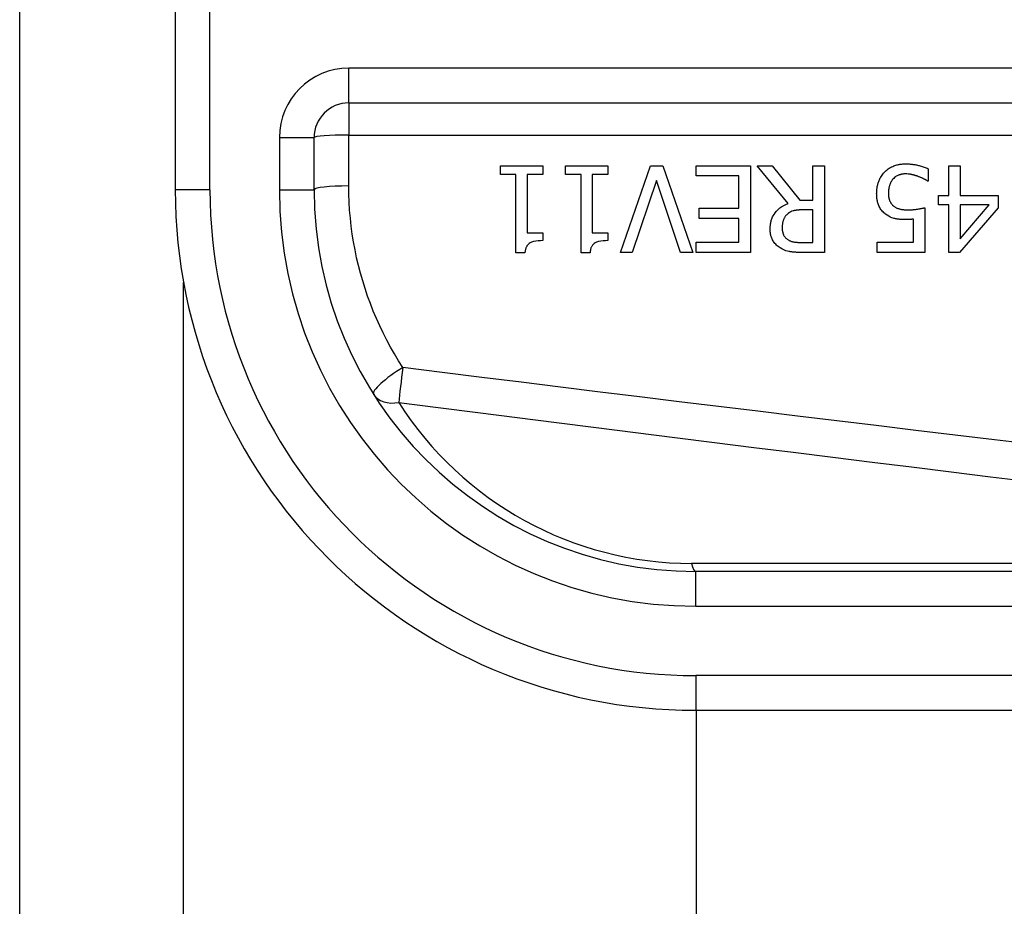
# Model space of a CAD drawing. Header units: inches. Extents: x 0 to 152, y -25 to 98.
# Tile 19 of 88: x 7.683 to 8.381, y 64.893 to 65.521. Entities that reach past the tile are written whole.
import ezdxf

# ---------------------------------------------------------------- set-up
doc = ezdxf.new("R2010")
doc.units = ezdxf.units.IN
doc.header["$LTSCALE"] = 9.095314
doc.header["$MEASUREMENT"] = 0
doc.layers.add('Visible Edges(ANSI)', color=7, linetype='Continuous', lineweight=25)
doc.layers.add('Visible Tangent Edges(ANSI)', color=7, linetype='Continuous', lineweight=25)

msp = doc.modelspace()

# ---------------------------------------------------------------- linework, layer by layer
at = {"layer": 'Visible Edges(ANSI)'}
for p, q in [((7.68285, 33.78175), (7.68285, 70.62116)), ((7.79317, 65.62225), (7.79317, 65.40086)), ((7.91617, 65.46237), (8.87847, 65.46237)), ((7.89157, 65.40086), (7.89157, 65.43777)), ((8.02376, 65.41158), (8.02376, 65.41786)), ((8.02376, 65.41786), (8.05376, 65.41786)), ((8.05376, 65.41786), (8.05376, 65.41158)), ((8.0699, 65.41158), (8.0699, 65.41786)), ((8.0699, 65.41786), (8.0999, 65.41786)), ((8.0999, 65.41786), (8.0999, 65.41158)), ((8.10887, 65.35636), (8.13005, 65.41786)), ((8.13005, 65.41786), (8.13887, 65.41786)), ((8.13887, 65.41786), (8.16005, 65.35636)), ((8.16245, 65.41058), (8.16245, 65.41786)), ((8.16245, 65.41786), (8.20092, 65.41786)), ((8.20092, 65.41786), (8.20092, 65.35636)), ((8.22768, 65.39109), (8.2058, 65.41786)), ((8.2058, 65.41786), (8.21642, 65.41786)), ((8.21642, 65.41786), (8.23585, 65.39339)), ((8.24522, 65.41786), (8.25339, 65.41786)), ((8.24522, 65.39339), (8.24522, 65.41786)), ((8.25339, 65.41786), (8.25339, 65.35636)), ((8.3416, 65.41786), (8.34952, 65.41786)), ((8.3416, 65.39673), (8.3416, 65.41786)), ((8.34952, 65.41786), (8.34952, 65.39673)), ((8.03467, 65.41158), (8.02376, 65.41158)), ((8.03467, 65.35616), (8.03467, 65.41158)), ((8.04259, 65.41158), (8.04259, 65.37036)), ((8.05376, 65.41158), (8.04259, 65.41158)), ((8.08082, 65.41158), (8.0699, 65.41158)), ((8.08082, 65.35616), (8.08082, 65.41158)), ((8.08874, 65.41158), (8.08874, 65.37036)), ((8.0999, 65.41158), (8.08874, 65.41158)), ((8.19274, 65.41058), (8.16245, 65.41058)), ((8.19274, 65.38776), (8.19274, 65.41058)), ((8.32705, 65.41566), (8.32705, 65.40694)), ((8.13424, 65.40744), (8.1172, 65.35636)), ((8.15128, 65.35636), (8.13424, 65.40744)), ((8.32705, 65.40694), (8.32645, 65.40694)), ((8.33428, 65.3901), (8.33428, 65.39673)), ((8.33428, 65.39673), (8.3416, 65.39673)), ((8.34952, 65.39673), (8.37668, 65.39673)), ((8.37668, 65.39673), (8.37668, 65.38805)), ((8.23585, 65.39339), (8.24522, 65.39339)), ((8.32451, 65.38805), (8.32451, 65.35636)), ((8.3416, 65.3901), (8.33428, 65.3901)), ((8.3416, 65.35636), (8.3416, 65.3901)), ((8.37668, 65.38805), (8.34918, 65.35636)), ((8.34952, 65.3901), (8.34952, 65.36608)), ((8.34952, 65.36608), (8.37021, 65.3901)), ((8.37021, 65.3901), (8.34952, 65.3901)), ((8.16449, 65.38048), (8.16449, 65.38776)), ((8.16449, 65.38776), (8.19274, 65.38776)), ((8.24522, 65.38656), (8.23804, 65.38656)), ((8.24522, 65.36344), (8.24522, 65.38656)), ((8.19274, 65.38048), (8.16449, 65.38048)), ((8.19274, 65.36364), (8.19274, 65.38048)), ((8.31658, 65.36359), (8.31658, 65.37998)), ((8.04259, 65.37036), (8.05376, 65.37036)), ((8.05376, 65.37036), (8.05376, 65.36473)), ((8.08874, 65.37036), (8.0999, 65.37036)), ((8.0999, 65.37036), (8.0999, 65.36473)), ((8.16245, 65.36364), (8.19274, 65.36364)), ((8.16245, 65.35636), (8.16245, 65.36364)), ((8.2371, 65.36344), (8.24522, 65.36344)), ((8.29077, 65.35636), (8.29077, 65.36359)), ((8.29077, 65.36359), (8.31658, 65.36359)), ((8.04105, 65.35616), (8.03467, 65.35616)), ((8.08719, 65.35616), (8.08082, 65.35616)), ((8.1172, 65.35636), (8.10887, 65.35636)), ((8.16005, 65.35636), (8.15128, 65.35636)), ((8.20092, 65.35636), (8.16245, 65.35636)), ((8.25339, 65.35636), (8.23755, 65.35636)), ((8.32451, 65.35636), (8.29077, 65.35636)), ((8.34918, 65.35636), (8.3416, 65.35636)), ((9.00351, 65.13028), (8.16215, 65.13028)), ((8.16215, 65.03189), (9.00351, 65.03189)), ((8.16272, 39.37102), (8.16272, 65.03189))]:
    msp.add_line(p, q, dxfattribs=at)
at = {"layer": 'Visible Edges(ANSI)', "flags": 128}
for points in [[(8.29585, 65.41312), (8.2965, 65.41378), (8.29718, 65.4144), (8.29789, 65.41498), (8.29862, 65.41552), (8.29939, 65.41603), (8.30018, 65.4165), (8.301, 65.41693), (8.30182, 65.41732), (8.30261, 65.41766), (8.30336, 65.41794), (8.30406, 65.41817), (8.30471, 65.41836), (8.3053, 65.41851), (8.30583, 65.41863), (8.30634, 65.41874), (8.30685, 65.41883), (8.30736, 65.4189), (8.30787, 65.41897), (8.30838, 65.41903), (8.30889, 65.41907), (8.30941, 65.41911), (8.30992, 65.41913), (8.31044, 65.41915), (8.31095, 65.41915)], [(8.31095, 65.41915), (8.31161, 65.41915), (8.31226, 65.41913), (8.31291, 65.4191), (8.31356, 65.41907), (8.31421, 65.41902), (8.31486, 65.41896), (8.31551, 65.41889), (8.31615, 65.41881), (8.3168, 65.41871), (8.31744, 65.41861), (8.31808, 65.4185), (8.31872, 65.41837), (8.31936, 65.41824), (8.32001, 65.41809), (8.32067, 65.41793), (8.32135, 65.41775), (8.32204, 65.41756), (8.32275, 65.41735), (8.32346, 65.41712), (8.32418, 65.41687), (8.3249, 65.4166), (8.32562, 65.41631), (8.32634, 65.416), (8.32705, 65.41566)], [(8.29042, 65.39832), (8.29043, 65.39893), (8.29045, 65.39954), (8.29048, 65.40015), (8.29053, 65.40076), (8.2906, 65.40136), (8.29068, 65.40196), (8.29077, 65.40256), (8.29088, 65.40315), (8.29101, 65.40375), (8.29115, 65.40434), (8.29131, 65.40492), (8.29148, 65.4055), (8.29167, 65.40608), (8.29189, 65.40666), (8.29212, 65.40725), (8.29239, 65.40786), (8.29268, 65.40849), (8.29301, 65.40914), (8.29338, 65.40979), (8.29379, 65.41046), (8.29424, 65.41113), (8.29473, 65.41179), (8.29527, 65.41246), (8.29585, 65.41312)], [(8.3108, 65.41203), (8.3105, 65.41202), (8.3102, 65.41201), (8.3099, 65.412), (8.3096, 65.41197), (8.30931, 65.41194), (8.30901, 65.41191), (8.30872, 65.41186), (8.30842, 65.41181), (8.30813, 65.41176), (8.30784, 65.4117), (8.30755, 65.41163), (8.30726, 65.41155), (8.30698, 65.41147), (8.30669, 65.41138), (8.30641, 65.41129), (8.30612, 65.41119), (8.30583, 65.41107), (8.30543, 65.4109), (8.30492, 65.41066), (8.30433, 65.41033), (8.30369, 65.4099), (8.30307, 65.40941), (8.30248, 65.40887), (8.30193, 65.40829)], [(8.31982, 65.41023), (8.31957, 65.41032), (8.31932, 65.4104), (8.31906, 65.41049), (8.3188, 65.41057), (8.31855, 65.41066), (8.31829, 65.41074), (8.31803, 65.41082), (8.31777, 65.4109), (8.3175, 65.41098), (8.31724, 65.41106), (8.31698, 65.41113), (8.31672, 65.4112), (8.31646, 65.41128), (8.3162, 65.41135), (8.31593, 65.41141), (8.31567, 65.41148), (8.31541, 65.41154), (8.31511, 65.41161), (8.3147, 65.41169), (8.31416, 65.41179), (8.31351, 65.41188), (8.31273, 65.41195), (8.31183, 65.41201), (8.3108, 65.41203)], [(8.32645, 65.40694), (8.32632, 65.40704), (8.32617, 65.40714), (8.32601, 65.40725), (8.32584, 65.40736), (8.32566, 65.40748), (8.32546, 65.4076), (8.32525, 65.40772), (8.32503, 65.40785), (8.3248, 65.40798), (8.32455, 65.40812), (8.3243, 65.40825), (8.32403, 65.4084), (8.32374, 65.40854), (8.32345, 65.40869), (8.32314, 65.40883), (8.32282, 65.40898), (8.32249, 65.40914), (8.32215, 65.40929), (8.32179, 65.40945), (8.32142, 65.4096), (8.32104, 65.40976), (8.32065, 65.40992), (8.32024, 65.41007), (8.31982, 65.41023)], [(8.30193, 65.40829), (8.30172, 65.40803), (8.30152, 65.40776), (8.30132, 65.40749), (8.30113, 65.40722), (8.30095, 65.40694), (8.30078, 65.40666), (8.30062, 65.40637), (8.30046, 65.40608), (8.30031, 65.40579), (8.30017, 65.40549), (8.30003, 65.40518), (8.29991, 65.40488), (8.29979, 65.40457), (8.29967, 65.40425), (8.29957, 65.40393), (8.29945, 65.40355), (8.29933, 65.40312), (8.29922, 65.40262), (8.29911, 65.40207), (8.29901, 65.40145), (8.29892, 65.40076), (8.29885, 65.4), (8.29881, 65.39917), (8.29879, 65.39827)], [(8.29675, 65.38347), (8.29612, 65.38397), (8.29553, 65.38449), (8.29496, 65.38505), (8.29443, 65.38563), (8.29392, 65.38623), (8.29345, 65.38687), (8.29301, 65.38753), (8.2926, 65.38822), (8.29224, 65.3889), (8.29193, 65.38957), (8.29166, 65.39022), (8.29143, 65.39087), (8.29124, 65.3915), (8.29108, 65.39211), (8.29094, 65.39272), (8.29082, 65.39333), (8.29072, 65.39395), (8.29063, 65.39457), (8.29057, 65.39519), (8.29051, 65.39582), (8.29047, 65.39645), (8.29044, 65.39708), (8.29043, 65.3977), (8.29042, 65.39832)], [(8.29879, 65.39827), (8.2988, 65.39792), (8.2988, 65.39758), (8.29882, 65.39723), (8.29884, 65.39689), (8.29886, 65.39655), (8.29889, 65.39621), (8.29893, 65.39588), (8.29898, 65.39554), (8.29903, 65.39521), (8.29909, 65.39489), (8.29916, 65.39457), (8.29923, 65.39425), (8.29932, 65.39394), (8.29941, 65.39364), (8.29951, 65.39334), (8.29962, 65.39305), (8.29975, 65.39275), (8.29993, 65.39236), (8.30018, 65.3919), (8.30049, 65.3914), (8.30087, 65.39086), (8.3013, 65.39034), (8.30177, 65.38985), (8.30228, 65.3894)], [(8.21492, 65.37305), (8.21493, 65.37367), (8.21495, 65.37428), (8.21499, 65.37489), (8.21504, 65.3755), (8.21511, 65.3761), (8.2152, 65.37671), (8.2153, 65.37731), (8.21543, 65.3779), (8.21557, 65.3785), (8.21573, 65.37908), (8.21592, 65.37967), (8.21612, 65.38024), (8.21635, 65.38082), (8.21665, 65.38151), (8.21709, 65.38237), (8.21768, 65.38336), (8.21845, 65.38446), (8.21942, 65.38563), (8.22058, 65.38681), (8.22185, 65.38789), (8.2232, 65.38886), (8.22464, 65.38971), (8.22613, 65.39046), (8.22768, 65.39109)], [(8.30228, 65.3894), (8.3026, 65.38913), (8.30292, 65.38888), (8.30326, 65.38865), (8.3036, 65.38843), (8.30395, 65.38823), (8.30432, 65.38804), (8.30469, 65.38787), (8.30507, 65.38771), (8.30546, 65.38756), (8.30586, 65.38742), (8.30627, 65.3873), (8.30669, 65.38718), (8.30713, 65.38708), (8.30757, 65.38699), (8.30803, 65.3869), (8.30849, 65.38683), (8.30896, 65.38676), (8.30943, 65.38671), (8.30991, 65.38666), (8.3104, 65.38662), (8.31088, 65.3866), (8.31137, 65.38658), (8.31186, 65.38656), (8.31235, 65.38656)], [(8.31235, 65.38656), (8.31291, 65.38656), (8.31348, 65.38657), (8.31404, 65.38659), (8.31461, 65.38662), (8.31517, 65.38665), (8.31573, 65.38669), (8.3163, 65.38674), (8.31686, 65.38679), (8.31742, 65.38685), (8.31799, 65.38692), (8.31856, 65.387), (8.31913, 65.38708), (8.31969, 65.38716), (8.32024, 65.38725), (8.32078, 65.38734), (8.3213, 65.38743), (8.3218, 65.38752), (8.32228, 65.38761), (8.32274, 65.38769), (8.32316, 65.38778), (8.32356, 65.38786), (8.32391, 65.38793), (8.32423, 65.388), (8.32451, 65.38805)], [(8.22693, 65.38337), (8.22665, 65.38309), (8.22638, 65.38281), (8.22613, 65.38252), (8.22588, 65.38222), (8.22565, 65.38191), (8.22543, 65.38159), (8.22522, 65.38126), (8.22503, 65.38093), (8.22485, 65.38058), (8.22467, 65.38023), (8.22451, 65.37987), (8.22436, 65.37949), (8.22422, 65.37909), (8.22409, 65.37867), (8.22397, 65.37823), (8.22385, 65.37776), (8.22375, 65.37728), (8.22367, 65.37677), (8.2236, 65.37626), (8.22354, 65.37575), (8.2235, 65.37524), (8.22347, 65.37473), (8.22345, 65.37421), (8.22344, 65.3737)], [(8.23804, 65.38656), (8.23769, 65.38656), (8.23733, 65.38655), (8.23697, 65.38655), (8.23661, 65.38653), (8.23626, 65.38652), (8.2359, 65.3865), (8.23554, 65.38648), (8.23518, 65.38645), (8.23482, 65.38642), (8.23446, 65.38638), (8.2341, 65.38634), (8.23374, 65.3863), (8.23339, 65.38625), (8.23303, 65.38619), (8.23268, 65.38613), (8.23233, 65.38607), (8.23198, 65.386), (8.23162, 65.38592), (8.23111, 65.38579), (8.23039, 65.38556), (8.22953, 65.3852), (8.2286, 65.3847), (8.22773, 65.38408), (8.22693, 65.38337)], [(8.311, 65.37963), (8.31056, 65.37963), (8.3101, 65.37964), (8.30965, 65.37965), (8.30919, 65.37966), (8.30873, 65.37968), (8.30826, 65.3797), (8.3078, 65.37973), (8.30733, 65.37977), (8.30687, 65.3798), (8.3064, 65.37985), (8.30594, 65.3799), (8.30548, 65.37996), (8.30502, 65.38002), (8.30456, 65.38009), (8.30411, 65.38017), (8.30367, 65.38026), (8.30323, 65.38035), (8.30276, 65.38046), (8.30208, 65.38065), (8.30118, 65.38096), (8.30011, 65.38142), (8.29894, 65.38202), (8.29782, 65.3827), (8.29675, 65.38347)], [(8.31658, 65.37998), (8.31639, 65.37996), (8.31619, 65.37993), (8.316, 65.37991), (8.3158, 65.37989), (8.3156, 65.37986), (8.31541, 65.37984), (8.31521, 65.37982), (8.31501, 65.37981), (8.31482, 65.37979), (8.31462, 65.37977), (8.31442, 65.37976), (8.31422, 65.37974), (8.31403, 65.37973), (8.31382, 65.37972), (8.3136, 65.37971), (8.31336, 65.37969), (8.31311, 65.37968), (8.31283, 65.37967), (8.31255, 65.37966), (8.31225, 65.37965), (8.31195, 65.37964), (8.31164, 65.37964), (8.31132, 65.37963), (8.311, 65.37963)], [(8.2219, 65.3596), (8.22123, 65.36005), (8.22059, 65.36054), (8.21997, 65.36105), (8.21939, 65.36159), (8.21883, 65.36216), (8.21831, 65.36276), (8.21781, 65.36339), (8.21735, 65.36405), (8.21694, 65.36471), (8.21659, 65.36534), (8.21628, 65.36595), (8.21603, 65.36654), (8.21582, 65.36711), (8.21564, 65.36766), (8.21549, 65.36819), (8.21536, 65.36872), (8.21525, 65.36925), (8.21516, 65.36979), (8.21509, 65.37033), (8.21502, 65.37087), (8.21498, 65.37142), (8.21495, 65.37196), (8.21493, 65.37251), (8.21492, 65.37305)], [(8.22344, 65.3737), (8.22345, 65.37336), (8.22346, 65.37302), (8.22348, 65.37268), (8.22351, 65.37234), (8.22354, 65.37201), (8.22359, 65.37167), (8.22365, 65.37134), (8.22371, 65.371), (8.22379, 65.37067), (8.22388, 65.37035), (8.22397, 65.37002), (8.22408, 65.3697), (8.2242, 65.36938), (8.22434, 65.36906), (8.22449, 65.36873), (8.22468, 65.36837), (8.2249, 65.368), (8.22516, 65.36762), (8.22546, 65.36723), (8.22579, 65.36684), (8.22614, 65.36648), (8.22652, 65.36614), (8.22692, 65.36583), (8.22733, 65.36553)], [(8.05376, 65.36473), (8.05204, 65.3647), (8.05033, 65.36458), (8.04869, 65.36436), (8.04714, 65.36403), (8.04574, 65.36357), (8.0447, 65.36309), (8.04402, 65.36266), (8.04363, 65.36235), (8.04331, 65.36206), (8.04302, 65.36175), (8.04276, 65.36142), (8.04251, 65.36107), (8.04229, 65.3607), (8.04208, 65.36032), (8.0419, 65.35993), (8.04174, 65.35953), (8.0416, 65.35913), (8.04148, 65.35871), (8.04137, 65.3583), (8.04128, 65.35787), (8.0412, 65.35745), (8.04114, 65.35702), (8.04109, 65.35659), (8.04105, 65.35616)], [(8.0999, 65.36473), (8.09818, 65.3647), (8.09648, 65.36458), (8.09484, 65.36436), (8.09328, 65.36403), (8.09188, 65.36357), (8.09085, 65.36309), (8.09017, 65.36266), (8.08978, 65.36235), (8.08946, 65.36206), (8.08917, 65.36175), (8.0889, 65.36142), (8.08866, 65.36107), (8.08843, 65.3607), (8.08823, 65.36032), (8.08805, 65.35993), (8.08789, 65.35953), (8.08775, 65.35913), (8.08762, 65.35871), (8.08752, 65.3583), (8.08743, 65.35787), (8.08735, 65.35745), (8.08729, 65.35702), (8.08723, 65.35659), (8.08719, 65.35616)], [(8.22733, 65.36553), (8.2277, 65.3653), (8.22808, 65.36508), (8.22847, 65.36488), (8.22886, 65.3647), (8.22927, 65.36453), (8.22968, 65.36438), (8.23009, 65.36424), (8.23051, 65.36412), (8.23094, 65.36401), (8.23137, 65.36391), (8.23181, 65.36383), (8.23226, 65.36376), (8.23271, 65.36369), (8.23316, 65.36364), (8.23361, 65.36359), (8.23406, 65.36355), (8.23449, 65.36352), (8.23492, 65.36349), (8.23533, 65.36347), (8.23573, 65.36346), (8.23611, 65.36345), (8.23646, 65.36344), (8.23679, 65.36344), (8.2371, 65.36344)], [(8.23755, 65.35636), (8.23707, 65.35636), (8.2366, 65.35636), (8.23611, 65.35637), (8.23562, 65.35638), (8.23513, 65.35639), (8.23464, 65.35641), (8.23414, 65.35643), (8.23364, 65.35645), (8.23314, 65.35648), (8.23264, 65.35651), (8.23214, 65.35654), (8.23164, 65.35658), (8.23115, 65.35663), (8.23066, 65.35668), (8.23017, 65.35673), (8.22969, 65.35679), (8.22921, 65.35686), (8.22874, 65.35693), (8.22813, 65.35703), (8.22719, 65.35725), (8.22597, 65.35761), (8.22458, 65.35815), (8.22321, 65.35882), (8.2219, 65.3596)]]:
    msp.add_lwpolyline(points, dxfattribs=at)
at = {"layer": 'Visible Edges(ANSI)'}
for centre, radius, start, end in [((7.91617, 65.43777), 0.0246, 90, 180), ((8.16215, 65.40086), 0.36898, 180, 270), ((8.16215, 65.40086), 0.27058, 180, 270)]:
    msp.add_arc(centre, radius, start, end, dxfattribs=at)
at = {"layer": 'Visible Tangent Edges(ANSI)'}
for p, q in [((7.81777, 65.40086), (7.81777, 65.62225)), ((7.91617, 65.46237), (7.91617, 65.48697)), ((8.87847, 65.48697), (7.91617, 65.48697)), ((7.91617, 65.46237), (7.91617, 65.43951)), ((7.86697, 65.43777), (7.89157, 65.43777)), ((7.86697, 65.43777), (7.86697, 65.40086)), ((7.91617, 65.40348), (7.91617, 65.43951)), ((7.91617, 65.43951), (8.87847, 65.43951)), ((7.81777, 65.40086), (7.79317, 65.40086)), ((7.86697, 65.40086), (7.89157, 65.40086)), ((7.79907, 39.06773), (7.79907, 65.33518)), ((8.72246, 65.13602), (8.15925, 65.13602)), ((8.16215, 65.10568), (8.16215, 65.13028)), ((8.16215, 65.10568), (9.00351, 65.10568)), ((9.00351, 65.05648), (8.16215, 65.05648)), ((8.16215, 65.05648), (8.16215, 65.03189))]:
    msp.add_line(p, q, dxfattribs=at)
at = {"layer": 'Visible Tangent Edges(ANSI)', "flags": 128}
for points in [[(7.95453, 65.2748), (7.95149, 65.27958), (7.94858, 65.28442), (7.94577, 65.28933), (7.94309, 65.29431), (7.94053, 65.29935), (7.93808, 65.30445), (7.93576, 65.30961), (7.93356, 65.31483), (7.93149, 65.3201), (7.92954, 65.32541), (7.92772, 65.33078), (7.92603, 65.33618), (7.92447, 65.34163), (7.92304, 65.34712), (7.92174, 65.35265), (7.92058, 65.3582), (7.91955, 65.36379), (7.91866, 65.36941), (7.9179, 65.37505), (7.91728, 65.38071), (7.91679, 65.38638), (7.91644, 65.39207), (7.91624, 65.39777), (7.91617, 65.40348)], [(8.40205, 65.22019), (8.37408, 65.22354), (8.3461, 65.22689), (8.31813, 65.23025), (8.29015, 65.23362), (8.26218, 65.237), (8.23421, 65.24039), (8.20624, 65.24378), (8.17826, 65.24719), (8.15029, 65.25061), (8.12232, 65.25404), (8.09436, 65.25747), (8.06639, 65.26092), (8.03842, 65.26438), (8.01046, 65.26784), (7.98249, 65.27132), (7.95453, 65.2748)], [(7.95162, 65.25009), (7.97959, 65.24652), (8.00755, 65.24295), (8.03552, 65.23939), (8.06349, 65.23585), (8.09145, 65.23231), (8.11942, 65.22878), (8.14739, 65.22526), (8.17536, 65.22176), (8.20333, 65.21826), (8.2313, 65.21477), (8.25928, 65.21129), (8.28725, 65.20782), (8.31522, 65.20436), (8.3432, 65.2009), (8.37117, 65.19746), (8.39915, 65.19403)]]:
    msp.add_lwpolyline(points, dxfattribs=at)
at = {"layer": 'Visible Tangent Edges(ANSI)'}
for centre, radius, start, end in [((7.91617, 65.43777), 0.0492, 90, 180), ((8.16215, 65.40086), 0.34438, 180, 270), ((8.16215, 65.40086), 0.29518, 180, 270), ((8.15925, 65.382), 0.24598, 212.42931, 270)]:
    msp.add_arc(centre, radius, start, end, dxfattribs=at)
for centre, major_axis, ratio, start_param, end_param in [((7.91617, 65.43777), (-0.0246, 0), 0.07065, 4.712389, 6.283185), ((7.91617, 65.40086), (-0.0246, 0), 0.106315, 4.712389, 6.283185), ((7.95453, 65.26895), (-0.02076, -0.01319), 0.202482, 4.584447, 6.283185), ((7.95453, 65.26895), (0.00312, 0.0244), 0.031103, 1.332544, 2.458078), ((7.95453, 65.26895), (-0.02076, -0.01319), 0.678976, 0, 1.034839), ((8.16215, 65.15488), (0, -0.0246), 0.183721, 5.58589, 6.283185)]:
    msp.add_ellipse(centre, major_axis=major_axis, ratio=ratio, start_param=start_param, end_param=end_param, dxfattribs=at)

doc.saveas('drawing.dxf')
